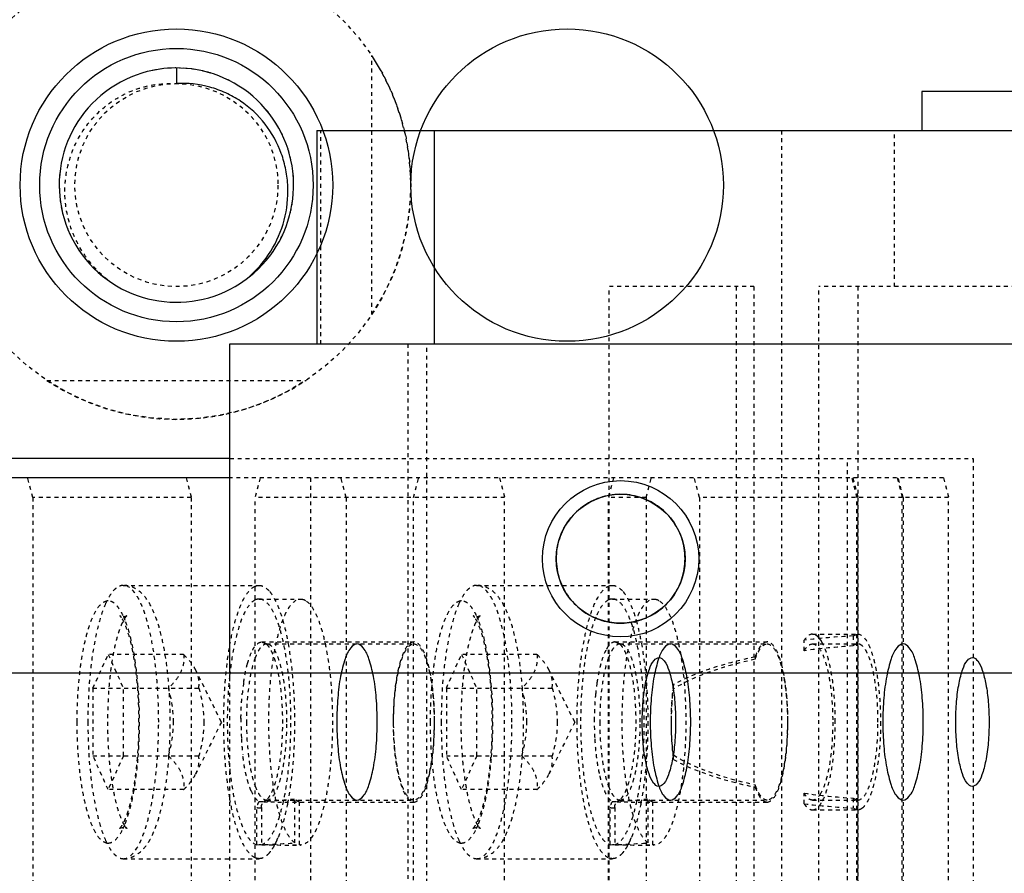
# Model space of a CAD drawing. Header units: millimetres. Extents: x -24622 to 57, y -1603 to 1112.
# Tile 113 of 219: x -1906 to -1880, y 851 to 872. Entities that reach past the tile are written whole.
import ezdxf

# ---------------------------------------------------------------- set-up
doc = ezdxf.new("R2010")
doc.units = ezdxf.units.MM
doc.linetypes.add('HIDDEN', pattern=[0.2, 0.1, -0.1])
doc.layers.add('02___PRT_ALL_AXES', color=7, linetype='Continuous')
doc.layers.add('DEFAULT_2', color=8, linetype='HIDDEN')
doc.dimstyles.new('7', dxfattribs={"dimtxt": 7, "dimasz": 4.5, "dimexe": 0.7, "dimexo": 0.9, "dimgap": 1.8, "dimtad": 0, "dimtxsty": 'Standard', "dimblk": 'OPEN30', "dimcen": 0, "dimclrd": 5, "dimclre": 3, "dimclrt": 256, "dimadec": 0, "dimazin": 2, "dimtm": 1e-09, "dimtfac": 0.6, "dimtofl": 0, "dimtmove": 0, "dimatfit": 3, "dimldrblk": 'OPEN30', "dimfxl": 1, "dimtolj": 1, "dimarcsym": 0})

# ---------------------------------------------------------------- blocks, each defined once
blk = doc.blocks.new('_Open30')
at = {"color": 0, "linetype": 'ByBlock', "lineweight": -2}
for p, q in [((-1, 0.2679), (0, 0)), ((0, 0), (-1, -0.2679)), ((0, 0), (-1, 0))]:
    blk.add_line(p, q, dxfattribs=at)
blk = doc.blocks.new('*D90')
at = {"color": 5, "linetype": 'ByBlock', "lineweight": -2}
blk.add_line((-2036.851, 851.307), (-2033.638, 854.456), dxfattribs=at)
at = {"layer": 'Defpoints', "color": 0, "linetype": 'ByBlock'}
for p in [(-1897.587, 987.8), (-2030.424, 857.606)]:
    blk.add_point(p, dxfattribs=at)
at = {"color": 5, "linetype": 'ByBlock', "lineweight": -2, "xscale": 4.5, "yscale": 4.5, "zscale": 4.5, "rotation": 44.42437123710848}
blk.add_blockref('_Open30', (-2030.424, 857.606), dxfattribs=at)
at = {"linetype": 'ByBlock', "insert": (-2046.469, 841.88), "char_height": 7, "attachment_point": 5, "rotation": 44.4244}
blk.add_mtext('\\A1;∅186', dxfattribs=at)

msp = doc.modelspace()

# ---------------------------------------------------------------- linework, layer by layer
at = {"color": 7, "linetype": 'Continuous'}
for p, q in [((-1901.506, 871.203), (-1901.506, 870.803)), ((-1882.426, 870.603), (-1882.426, 869.603)), ((-1859.926, 870.603), (-1882.426, 870.603)), ((-1897.913, 869.603), (-1897.913, 864.134)), ((-1897.913, 869.603), (-1807.426, 869.603)), ((-1894.913, 869.603), (-1894.913, 864.134)), ((-1900.137, 855.703), (-1900.137, 864.134)), ((-1900.137, 864.134), (-1800.137, 864.134)), ((-1900.137, 861.203), (-1908.506, 861.203)), ((-1900.137, 860.703), (-1907.54, 860.703)), ((-1733.506, 855.703), (-1933.506, 855.703))]:
    msp.add_line(p, q, dxfattribs=at)
for centre, radius in [((-1901.506, 868.203), 4), ((-1891.506, 868.203), 4), ((-1901.506, 868.203), 3.5), ((-1890.137, 858.634), 2), ((-1890.137, 858.634), 1.65)]:
    msp.add_circle(centre, radius, dxfattribs=at)
for centre, radius, start, end in [((-1901.506, 868.203), 3, 308.3819, 306), ((-1901.62, 868.092), 2.982, 309.0378, 311.4362)]:
    msp.add_arc(centre, radius, start, end, dxfattribs=at)
for points, start_tangent, end_tangent in [([(-1899.647, 865.857), (-1899.09, 866.515), (-1898.748, 867.307), (-1898.654, 868.164), (-1898.705, 868.594), (-1898.821, 869.01), (-1899.237, 869.765), (-1899.866, 870.353), (-1900.243, 870.565), (-1900.649, 870.713), (-1901.506, 870.803)], (0.749702, 0.661776), (-0.998132, -0.061099)), ([(-1888.487, 858.634), (-1888.574, 859.163), (-1888.822, 859.631), (-1889.195, 859.989), (-1889.654, 860.212), (-1890.16, 860.284), (-1890.664, 860.197), (-1891.116, 859.962), (-1891.473, 859.601), (-1891.705, 859.147), (-1891.787, 858.634)], (-0.012023, 0.999928), (-0.013236, -0.999912)), ([(-1891.787, 858.634), (-1891.699, 858.105), (-1891.451, 857.637), (-1891.078, 857.279), (-1890.619, 857.056), (-1890.113, 856.984), (-1889.609, 857.071), (-1889.157, 857.306), (-1888.8, 857.667), (-1888.569, 858.121), (-1888.487, 858.634)], (0.012023, -0.999928), (0.013236, 0.999912)), ([(-1896.366, 854.453), (-1896.391, 855.071), (-1896.465, 855.629), (-1896.58, 856.071), (-1896.724, 856.355), (-1896.884, 856.453), (-1897.044, 856.355), (-1897.188, 856.071), (-1897.303, 855.629), (-1897.376, 855.071), (-1897.401, 854.453)], (0, 1), (0, -1)), ([(-1888.343, 854.453), (-1888.368, 855.071), (-1888.442, 855.629), (-1888.556, 856.071), (-1888.7, 856.355), (-1888.86, 856.453), (-1889.02, 856.355), (-1889.165, 856.071), (-1889.279, 855.629), (-1889.353, 855.071), (-1889.378, 854.453)], (0, 1), (0, -1)), ([(-1882.39, 854.453), (-1882.415, 855.071), (-1882.489, 855.629), (-1882.603, 856.071), (-1882.748, 856.355), (-1882.908, 856.453), (-1883.067, 856.355), (-1883.212, 856.071), (-1883.326, 855.629), (-1883.4, 855.071), (-1883.425, 854.453)], (0, 1), (0, -1)), ([(-1889.583, 854.453), (-1889.561, 854.982), (-1889.497, 855.45), (-1889.4, 855.808), (-1889.281, 856.031), (-1889.15, 856.103), (-1889.02, 856.017), (-1888.903, 855.781), (-1888.81, 855.42), (-1888.751, 854.966), (-1888.729, 854.453)], (0.003112, 0.999995), (0.003426, -0.999994)), ([(-1881.56, 854.453), (-1881.537, 854.982), (-1881.473, 855.45), (-1881.377, 855.808), (-1881.258, 856.031), (-1881.127, 856.103), (-1880.997, 856.017), (-1880.879, 855.781), (-1880.787, 855.42), (-1880.727, 854.966), (-1880.706, 854.453)], (0.003112, 0.999995), (0.003426, -0.999994)), ([(-1897.401, 854.453), (-1897.376, 853.835), (-1897.303, 853.278), (-1897.188, 852.835), (-1897.044, 852.551), (-1896.884, 852.453), (-1896.724, 852.551), (-1896.58, 852.835), (-1896.465, 853.278), (-1896.391, 853.835), (-1896.366, 854.453)], (0, -1), (0, 1)), ([(-1888.729, 854.453), (-1888.752, 853.924), (-1888.816, 853.456), (-1888.913, 853.098), (-1889.032, 852.875), (-1889.162, 852.803), (-1889.293, 852.89), (-1889.41, 853.125), (-1889.502, 853.486), (-1889.562, 853.94), (-1889.583, 854.453)], (-0.003112, -0.999995), (-0.003426, 0.999994)), ([(-1889.378, 854.453), (-1889.353, 853.835), (-1889.279, 853.278), (-1889.165, 852.835), (-1889.02, 852.551), (-1888.86, 852.453), (-1888.7, 852.551), (-1888.556, 852.835), (-1888.442, 853.278), (-1888.368, 853.835), (-1888.343, 854.453)], (0, -1), (0, 1)), ([(-1883.425, 854.453), (-1883.4, 853.835), (-1883.326, 853.278), (-1883.212, 852.835), (-1883.067, 852.551), (-1882.908, 852.453), (-1882.748, 852.551), (-1882.603, 852.835), (-1882.489, 853.278), (-1882.415, 853.835), (-1882.39, 854.453)], (0, -1), (0, 1)), ([(-1880.706, 854.453), (-1880.728, 853.924), (-1880.793, 853.456), (-1880.889, 853.098), (-1881.008, 852.875), (-1881.139, 852.803), (-1881.269, 852.89), (-1881.387, 853.125), (-1881.479, 853.486), (-1881.539, 853.94), (-1881.56, 854.453)], (-0.003112, -0.999995), (-0.003426, 0.999994))]:
    msp.add_spline(points, degree=3, dxfattribs=dict(at, start_tangent=start_tangent, end_tangent=end_tangent))
at = {"layer": '02___PRT_ALL_AXES', "color": 8, "linetype": 'HIDDEN'}
msp.add_circle((-1901.506, 868.203), 6, dxfattribs=at)
at = {"layer": 'DEFAULT_2', "color": 8, "linetype": 'HIDDEN'}
for p, q in [((-1896.506, 864.887), (-1896.506, 871.52)), ((-1897.811, 864.134), (-1897.811, 869.603)), ((-1886.021, 869.603), (-1886.021, 825.803)), ((-1883.123, 865.603), (-1883.123, 869.603)), ((-1890.426, 829.803), (-1890.426, 865.603)), ((-1886.724, 865.603), (-1890.426, 865.603)), ((-1887.175, 865.603), (-1887.175, 829.803)), ((-1886.724, 865.603), (-1886.724, 829.803)), ((-1885.064, 829.803), (-1885.064, 865.603)), ((-1877.426, 865.603), (-1885.064, 865.603)), ((-1884.069, 865.603), (-1884.069, 829.803)), ((-1895.582, 864.134), (-1895.582, 831.134)), ((-1895.098, 831.134), (-1895.098, 864.134)), ((-1904.822, 863.203), (-1898.189, 863.203)), ((-1900.137, 861.203), (-1881.112, 861.203)), ((-1884.328, 834.203), (-1884.328, 861.203)), ((-1881.112, 861.203), (-1881.112, 834.203)), ((-1905.185, 860.203), (-1905.315, 860.703)), ((-1901.258, 860.703), (-1901.128, 860.203)), ((-1881.872, 860.703), (-1900.137, 860.703)), ((-1899.362, 860.703), (-1899.491, 860.203)), ((-1898.074, 860.703), (-1898.074, 834.703)), ((-1897.162, 860.203), (-1897.291, 860.703)), ((-1895.434, 860.203), (-1895.305, 860.703)), ((-1893.234, 860.703), (-1893.105, 860.203)), ((-1890.318, 860.703), (-1890.447, 860.203)), ((-1889.481, 860.203), (-1889.352, 860.703)), ((-1888.118, 860.203), (-1888.247, 860.703)), ((-1884.087, 860.203), (-1884.216, 860.703)), ((-1884.19, 860.703), (-1884.061, 860.203)), ((-1883.057, 860.703), (-1882.928, 860.203)), ((-1882.902, 860.203), (-1883.031, 860.703)), ((-1881.872, 860.703), (-1881.743, 860.203)), ((-1905.185, 860.203), (-1905.185, 835.203)), ((-1901.128, 860.203), (-1905.185, 860.203)), ((-1901.128, 860.203), (-1901.128, 835.203)), ((-1899.491, 835.203), (-1899.491, 860.203)), ((-1893.105, 860.203), (-1899.491, 860.203)), ((-1897.162, 860.203), (-1897.162, 835.203)), ((-1895.434, 835.203), (-1895.434, 860.203)), ((-1893.105, 835.203), (-1893.105, 860.203)), ((-1890.447, 835.203), (-1890.447, 860.203)), ((-1889.481, 860.203), (-1890.447, 860.203)), ((-1889.481, 860.203), (-1889.481, 835.203)), ((-1888.118, 860.203), (-1888.118, 835.203)), ((-1882.928, 860.203), (-1888.118, 860.203)), ((-1884.087, 835.203), (-1884.087, 860.203)), ((-1884.061, 835.203), (-1884.061, 860.203)), ((-1882.928, 835.203), (-1882.928, 860.203)), ((-1882.902, 860.203), (-1882.902, 835.203)), ((-1881.743, 860.203), (-1882.902, 860.203)), ((-1881.743, 835.203), (-1881.743, 860.203)), ((-1902.866, 857.953), (-1899.389, 857.953)), ((-1893.822, 857.953), (-1890.345, 857.953)), ((-1899.353, 857.6), (-1899.39, 857.603)), ((-1899.389, 857.603), (-1898.326, 857.603)), ((-1898.327, 857.603), (-1898.291, 857.6)), ((-1890.31, 857.6), (-1890.346, 857.603)), ((-1890.345, 857.603), (-1889.283, 857.603)), ((-1889.283, 857.603), (-1889.247, 857.6)), ((-1902.815, 857.052), (-1902.87, 857.178)), ((-1902.866, 857.153), (-1902.78, 857.176)), ((-1893.772, 857.052), (-1893.826, 857.178)), ((-1893.822, 857.153), (-1893.736, 857.176)), ((-1885.226, 856.703), (-1884.067, 856.703)), ((-1885.013, 856.549), (-1885.073, 856.625)), ((-1884.182, 856.659), (-1884.066, 856.703)), ((-1884.182, 856.659), (-1884.182, 856.403)), ((-1899.324, 856.503), (-1899.198, 856.445)), ((-1899.324, 856.503), (-1895.429, 856.503)), ((-1899.198, 856.445), (-1899.196, 856.453)), ((-1899.196, 856.453), (-1895.429, 856.453)), ((-1890.28, 856.503), (-1886.385, 856.503)), ((-1890.28, 856.503), (-1890.155, 856.445)), ((-1890.155, 856.445), (-1890.152, 856.453)), ((-1890.152, 856.453), (-1886.385, 856.453)), ((-1885.438, 856.278), (-1885.438, 856.549)), ((-1885.226, 856.453), (-1884.067, 856.453)), ((-1884.968, 856.472), (-1885.013, 856.549)), ((-1903.641, 855.319), (-1903.253, 856.185)), ((-1903.253, 856.185), (-1902.864, 855.319)), ((-1901.321, 856.185), (-1903.253, 856.185)), ((-1894.597, 855.319), (-1894.209, 856.185)), ((-1892.277, 856.185), (-1894.209, 856.185)), ((-1894.209, 856.185), (-1893.821, 855.319)), ((-1886.693, 856.121), (-1886.693, 856.06)), ((-1900.355, 854.453), (-1901.015, 855.79)), ((-1900.137, 839.703), (-1900.137, 855.703)), ((-1891.311, 854.453), (-1891.971, 855.79)), ((-1888.786, 855.298), (-1888.786, 855.41)), ((-1903.641, 855.319), (-1903.641, 853.587)), ((-1903.641, 855.319), (-1900.933, 855.319)), ((-1902.864, 853.587), (-1902.864, 855.319)), ((-1894.597, 855.319), (-1894.597, 853.587)), ((-1894.597, 855.319), (-1891.889, 855.319)), ((-1893.821, 853.587), (-1893.821, 855.319)), ((-1900.355, 854.453), (-1901.015, 853.117)), ((-1891.311, 854.453), (-1891.971, 853.117)), ((-1903.641, 853.587), (-1900.933, 853.587)), ((-1903.253, 852.721), (-1903.641, 853.587)), ((-1902.864, 853.587), (-1903.253, 852.721)), ((-1894.597, 853.587), (-1891.889, 853.587)), ((-1894.209, 852.721), (-1894.597, 853.587)), ((-1893.821, 853.587), (-1894.209, 852.721)), ((-1888.786, 853.496), (-1888.786, 853.609)), ((-1886.693, 852.847), (-1886.693, 852.785)), ((-1901.321, 852.721), (-1903.253, 852.721)), ((-1892.277, 852.721), (-1894.209, 852.721)), ((-1885.438, 852.357), (-1885.438, 852.628)), ((-1899.198, 852.461), (-1899.272, 852.413)), ((-1899.204, 852.456), (-1899.198, 852.461)), ((-1899.196, 852.453), (-1899.204, 852.456)), ((-1899.196, 852.453), (-1895.429, 852.453)), ((-1898.735, 852.403), (-1895.429, 852.403)), ((-1898.476, 851.357), (-1898.476, 852.486)), ((-1898.362, 852.408), (-1898.362, 851.306)), ((-1890.155, 852.461), (-1890.228, 852.413)), ((-1890.16, 852.456), (-1890.155, 852.461)), ((-1890.152, 852.453), (-1890.16, 852.456)), ((-1890.152, 852.453), (-1886.385, 852.453)), ((-1889.691, 852.403), (-1886.385, 852.403)), ((-1889.432, 851.357), (-1889.432, 852.486)), ((-1889.318, 852.408), (-1889.318, 851.306)), ((-1885.226, 852.453), (-1884.067, 852.453)), ((-1884.182, 852.503), (-1884.182, 852.248)), ((-1884.182, 852.503), (-1884.066, 852.453)), ((-1899.446, 851.311), (-1899.446, 852.264)), ((-1899.332, 852.264), (-1899.332, 851.311)), ((-1890.402, 851.311), (-1890.402, 852.264)), ((-1890.288, 852.264), (-1890.288, 851.311)), ((-1885.226, 852.203), (-1884.067, 852.203)), ((-1902.869, 851.73), (-1902.818, 851.847)), ((-1893.825, 851.73), (-1893.774, 851.847)), ((-1902.866, 851.753), (-1902.953, 851.73)), ((-1893.822, 851.753), (-1893.909, 851.73)), ((-1899.492, 851.328), (-1899.446, 851.311)), ((-1898.935, 851.425), (-1898.993, 851.306)), ((-1898.735, 851.303), (-1898.326, 851.303)), ((-1898.326, 851.304), (-1898.362, 851.306)), ((-1890.448, 851.328), (-1890.402, 851.311)), ((-1889.891, 851.425), (-1889.949, 851.306)), ((-1889.691, 851.303), (-1889.283, 851.303)), ((-1889.282, 851.304), (-1889.318, 851.306)), ((-1902.866, 850.953), (-1899.389, 850.953)), ((-1893.822, 850.953), (-1890.345, 850.953))]:
    msp.add_line(p, q, dxfattribs=at)
msp.add_circle((-1901.506, 868.203), 2.6, dxfattribs=at)
for centre, radius, start, end in [((-1901.506, 868.203), 6, 326.4427, 33.5573), ((-1901.507, 868.192), 3.011, 77.1196, 103.4731), ((-1901.502, 868.217), 2.985, 76.5334, 77.1031), ((-1901.504, 868.209), 2.994, 72.693, 76.5319), ((-1901.501, 868.212), 2.99, 62.9996, 64.125), ((-1901.509, 868.2), 3.005, 38.3461, 46.0236), ((-1901.509, 868.201), 3.004, 25.2889, 31.8678), ((-1901.51, 868.202), 3.004, 12.1567, 18.7487), ((-1901.5, 868.203), 3.006, 173.8437, 180.0053), ((-1901.512, 868.203), 3.006, 359.9951, 6.1659), ((-1901.512, 868.203), 2.994, 180.0088, 180.8232), ((-1901.499, 868.203), 2.994, 359.177, 359.9912), ((-1901.516, 868.203), 2.99, 180.8232, 181.6357), ((-1901.495, 868.203), 2.99, 358.3643, 359.177), ((-1901.501, 868.204), 3.005, 186.8743, 193.7831), ((-1901.51, 868.204), 3.004, 346.2154, 353.1164), ((-1901.499, 868.206), 3.007, 200.4032, 206.8884), ((-1901.512, 868.206), 3.007, 333.1031, 339.642), ((-1901.497, 868.213), 3.013, 225.8745, 229.2853), ((-1901.502, 868.207), 3.005, 229.2926, 231.0367), ((-1901.51, 868.207), 3.005, 309.1189, 310.7147), ((-1901.514, 868.213), 3.013, 310.715, 314.122), ((-1901.51, 868.196), 2.992, 231.328, 232.9027), ((-1901.518, 868.187), 2.98, 232.903, 233.9996), ((-1901.506, 868.203), 3, 306, 308.3194), ((-1901.494, 868.187), 2.98, 306.0004, 307.0904), ((-1901.501, 868.197), 2.992, 307.0907, 308.691), ((-1901.506, 868.203), 3, 308.3194, 308.3819), ((-1901.506, 868.203), 6, 236.4427, 303.5573), ((-1903.248, 857.33), 0.224, 91.1775, 100.1132), ((-1894.204, 857.33), 0.224, 91.1775, 100.1132), ((-1914.118, 854.453), 11.668, 355.5583, 4.437), ((-1893.761, 854.588), 6.087, 171.7592, 174.3894), ((-1905.074, 854.453), 11.668, 355.5583, 4.437), ((-1884.904, 854.611), 5.899, 171.7185, 174.4369), ((-1892.09, 854.452), 7.764, 179.2964, 183.1065), ((-1883.053, 854.452), 7.758, 179.2544, 183.1949), ((-1893.046, 854.393), 6.806, 183.0495, 186.4925), ((-1883.83, 854.408), 6.979, 183.1906, 186.4096), ((-1900.018, 866.747), 14.344, 272.5222, 276.1715), ((-1898.735, 867.433), 15.03, 267.9511, 268.6342), ((-1898.736, 867.394), 14.991, 268.6344, 269.3192), ((-1898.735, 867.484), 15.081, 269.3201, 270.0008), ((-1898.735, 867.474), 15.071, 270, 271.4179), ((-1906.137, 853.803), 7.613, 349.1659, 349.6676), ((-1890.972, 866.822), 14.419, 272.5034, 276.1298), ((-1889.691, 867.433), 15.03, 267.9511, 268.6342), ((-1889.692, 867.394), 14.991, 268.6344, 269.3192), ((-1889.691, 867.484), 15.081, 269.3201, 270.0008), ((-1889.691, 867.474), 15.071, 270, 271.4179), ((-1897.094, 853.803), 7.613, 349.1659, 349.6676), ((-1885.96, 852.956), 1.12, 332.4951, 333.1682), ((-1903.248, 851.577), 0.224, 259.8856, 268.8207), ((-1900.393, 852.051), 1.586, 330.9435, 331.9914), ((-1901.123, 852.401), 2.396, 335.9456, 337.6555), ((-1894.204, 851.577), 0.224, 259.8856, 268.8207), ((-1891.349, 852.051), 1.586, 330.9435, 331.9914), ((-1892.079, 852.401), 2.396, 335.9456, 337.6555), ((-1899.753, 851.638), 0.824, 319.4431, 323.084), ((-1890.709, 851.638), 0.824, 319.4431, 323.084)]:
    msp.add_arc(centre, radius, start, end, dxfattribs=at)
for centre, major_axis, ratio, start_param, end_param in [((-1882.683, 854.453), (7.575, 0), 0.297041, 1.770055, 1.943044), ((-1882.683, 854.453), (6.733, 0), 0.297041, 1.795364, 1.992345), ((-1882.683, 854.453), (6.901, 0), 0.297041, 2.190918, 2.655934), ((-1882.683, 854.453), (6.733, 0), 0.297041, 2.208886, 2.70566), ((-1882.683, 854.453), (6.733, 0), 0.297041, -2.70566, -2.208886), ((-1882.683, 854.453), (6.901, 0), 0.297041, -2.655934, -2.190918), ((-1882.683, 854.453), (6.733, 0), 0.297041, -1.992345, -1.795364), ((-1882.683, 854.453), (7.575, 0), 0.297041, -1.943044, -1.770055), ((-1900.043, 854.453), (8.549, 0), 0.368461, 4.782287, 4.896737), ((-1898.735, 854.453), (8.549, 0), 0.368461, 4.642491, 4.756026), ((-1890.999, 854.453), (8.549, 0), 0.368461, 4.782287, 4.896737), ((-1889.691, 854.453), (8.549, 0), 0.368461, 4.642491, 4.756026)]:
    msp.add_ellipse(centre, major_axis=major_axis, ratio=ratio, start_param=start_param, end_param=end_param, dxfattribs=at)
for points, start_tangent, end_tangent in [([(-1903.269, 865.776), (-1903.862, 866.423), (-1904.238, 867.216), (-1904.36, 868.085), (-1904.319, 868.523), (-1904.212, 868.95), (-1903.803, 869.726), (-1903.172, 870.335), (-1902.79, 870.555), (-1902.378, 870.709), (-1901.506, 870.803)], (-0.776742, 0.629819), (0.998132, -0.061099)), ([(-1902.866, 857.953), (-1902.984, 857.923), (-1903.101, 857.834), (-1903.213, 857.687), (-1903.319, 857.484)], (-1, 0), (-0.408995, -0.912537)), ([(-1902.866, 850.953), (-1902.668, 850.986), (-1902.501, 851.071), (-1902.25, 851.331), (-1902.071, 851.673), (-1901.928, 852.099), (-1901.815, 852.606), (-1901.732, 853.181), (-1901.681, 853.805), (-1901.664, 854.453), (-1901.681, 855.102), (-1901.732, 855.725), (-1901.815, 856.3), (-1901.928, 856.807), (-1902.071, 857.233), (-1902.25, 857.575), (-1902.501, 857.836), (-1902.668, 857.92), (-1902.866, 857.953)], (1, 0), (-1, 0)), ([(-1901.96, 854.453), (-1901.978, 855.136), (-1902.029, 855.793), (-1902.113, 856.398), (-1902.226, 856.928), (-1902.363, 857.363), (-1902.439, 857.54), (-1902.52, 857.687), (-1902.866, 857.953)], (0, 1), (-1, 0)), ([(-1900.141, 856.401), (-1900.016, 856.981), (-1899.86, 857.442), (-1899.683, 857.764), (-1899.492, 857.93)], (0.170947, 0.98528), (0.914434, 0.404735)), ([(-1899.492, 857.93), (-1899.466, 857.94), (-1899.389, 857.953)], (0.914434, 0.404735), (1, 0.000075)), ([(-1899.389, 857.953), (-1899.252, 857.913), (-1899.117, 857.792)], (1, 0.000075), (0.635475, -0.772122)), ([(-1893.822, 857.953), (-1893.941, 857.923), (-1894.057, 857.834), (-1894.169, 857.687), (-1894.275, 857.484)], (-1, 0), (-0.408995, -0.912537)), ([(-1893.822, 850.953), (-1893.624, 850.986), (-1893.457, 851.071), (-1893.206, 851.331), (-1893.027, 851.673), (-1892.884, 852.099), (-1892.771, 852.606), (-1892.688, 853.181), (-1892.637, 853.805), (-1892.62, 854.453), (-1892.637, 855.102), (-1892.688, 855.725), (-1892.771, 856.3), (-1892.884, 856.807), (-1893.027, 857.233), (-1893.206, 857.575), (-1893.457, 857.836), (-1893.624, 857.92), (-1893.822, 857.953)], (1, 0), (-1, 0)), ([(-1892.917, 854.453), (-1892.934, 855.136), (-1892.986, 855.793), (-1893.069, 856.398), (-1893.182, 856.928), (-1893.319, 857.363), (-1893.395, 857.54), (-1893.476, 857.687), (-1893.822, 857.953)], (0, 1), (-1, 0)), ([(-1890.902, 857.215), (-1890.688, 857.693), (-1890.57, 857.844), (-1890.448, 857.93)], (0.315556, 0.948907), (0.914434, 0.404735)), ([(-1890.448, 857.93), (-1890.423, 857.94), (-1890.345, 857.953)], (0.914434, 0.404735), (1, 0.000075)), ([(-1890.345, 857.953), (-1890.208, 857.913), (-1890.074, 857.792)], (1, 0.000075), (0.635475, -0.772122)), ([(-1899.39, 857.603), (-1899.466, 857.589), (-1899.492, 857.578)], (-0.999987, -0.005074), (-0.897576, -0.440859)), ([(-1899.332, 851.311), (-1899.18, 851.408), (-1899.035, 851.615), (-1898.904, 851.922), (-1898.789, 852.32), (-1898.696, 852.794), (-1898.628, 853.328), (-1898.574, 854.495), (-1898.635, 855.656), (-1898.707, 856.182), (-1898.804, 856.646), (-1898.921, 857.033), (-1899.055, 857.327), (-1899.201, 857.518), (-1899.353, 857.6)], (0.965306, 0.261122), (-0.986066, 0.166355)), ([(-1898.476, 851.357), (-1898.621, 851.515), (-1898.755, 851.774), (-1898.875, 852.124), (-1898.977, 852.553), (-1899.11, 853.589), (-1899.138, 854.742), (-1899.057, 855.855), (-1898.977, 856.349), (-1898.876, 856.779), (-1898.756, 857.13), (-1898.691, 857.272), (-1898.622, 857.389), (-1898.327, 857.603)], (-0.811363, 0.584542), (0.999989, 0.004647)), ([(-1899.117, 857.792), (-1899.089, 857.756), (-1899.007, 857.626)], (0.635475, -0.772122), (0.486165, -0.873867)), ([(-1899.007, 857.626), (-1898.808, 857.138), (-1898.648, 856.468)], (0.486165, -0.873867), (0.179387, -0.983779)), ([(-1898.291, 857.6), (-1898.262, 857.593), (-1898.177, 857.55)], (0.986066, -0.166355), (0.811363, -0.584542)), ([(-1890.346, 857.603), (-1890.423, 857.589), (-1890.448, 857.578)], (-0.999987, -0.005074), (-0.897576, -0.440859)), ([(-1890.288, 851.311), (-1890.136, 851.408), (-1889.992, 851.615), (-1889.86, 851.922), (-1889.745, 852.32), (-1889.652, 852.794), (-1889.584, 853.328), (-1889.53, 854.495), (-1889.592, 855.656), (-1889.664, 856.182), (-1889.76, 856.646), (-1889.877, 857.033), (-1890.011, 857.327), (-1890.157, 857.518), (-1890.31, 857.6)], (0.965306, 0.261122), (-0.986066, 0.166355)), ([(-1889.432, 851.357), (-1889.577, 851.515), (-1889.712, 851.774), (-1889.832, 852.124), (-1889.933, 852.553), (-1890.067, 853.589), (-1890.094, 854.742), (-1890.013, 855.855), (-1889.934, 856.349), (-1889.832, 856.779), (-1889.712, 857.13), (-1889.647, 857.272), (-1889.578, 857.389), (-1889.283, 857.603)], (-0.811363, 0.584542), (0.999989, 0.004647)), ([(-1890.074, 857.792), (-1890.045, 857.756), (-1889.963, 857.626)], (0.635475, -0.772122), (0.486165, -0.873867)), ([(-1889.963, 857.626), (-1889.903, 857.509), (-1889.74, 857.059)], (0.486165, -0.873867), (0.277355, -0.960768)), ([(-1889.247, 857.6), (-1889.218, 857.593), (-1889.133, 857.55)], (0.986066, -0.166355), (0.811363, -0.584542)), ([(-1903.287, 857.55), (-1903.439, 857.468), (-1903.584, 857.277), (-1903.716, 856.983), (-1903.832, 856.597), (-1903.927, 856.133), (-1903.997, 855.608), (-1904.055, 854.453)], (-0.984527, -0.175231), (-0.001338, -0.999999)), ([(-1903.319, 857.484), (-1903.507, 856.928), (-1903.651, 856.203), (-1903.772, 854.453)], (-0.408995, -0.912537), (0, -1)), ([(-1902.87, 857.178), (-1902.96, 857.34), (-1903.055, 857.458), (-1903.153, 857.529), (-1903.253, 857.553)], (-0.430094, 0.902784), (-0.999863, 0.016539)), ([(-1899.492, 857.578), (-1899.699, 857.366), (-1899.885, 856.953), (-1900.037, 856.367), (-1900.143, 855.649)], (-0.897576, -0.440859), (-0.105538, -0.994415)), ([(-1898.177, 857.55), (-1898.032, 857.391), (-1897.898, 857.132), (-1897.778, 856.782), (-1897.676, 856.353), (-1897.542, 855.317), (-1897.515, 854.165), (-1897.596, 853.051), (-1897.675, 852.557), (-1897.777, 852.127), (-1897.897, 851.776), (-1897.962, 851.635), (-1898.031, 851.517), (-1898.326, 851.303)], (0.811363, -0.584542), (-0.999989, -0.004647)), ([(-1894.244, 857.55), (-1894.395, 857.468), (-1894.54, 857.277), (-1894.673, 856.983), (-1894.788, 856.597), (-1894.883, 856.133), (-1894.953, 855.608), (-1895.011, 854.453)], (-0.984527, -0.175231), (-0.001338, -0.999999)), ([(-1894.275, 857.484), (-1894.463, 856.928), (-1894.607, 856.203), (-1894.728, 854.453)], (-0.408995, -0.912537), (0, -1)), ([(-1893.826, 857.178), (-1893.916, 857.34), (-1894.011, 857.458), (-1894.11, 857.529), (-1894.209, 857.553)], (-0.430094, 0.902784), (-0.999863, 0.016539)), ([(-1890.448, 857.578), (-1890.616, 857.424), (-1890.772, 857.137)], (-0.897576, -0.440859), (-0.38781, -0.921739)), ([(-1889.133, 857.55), (-1888.989, 857.391), (-1888.854, 857.132), (-1888.734, 856.782), (-1888.632, 856.353), (-1888.499, 855.317), (-1888.471, 854.165), (-1888.553, 853.051), (-1888.632, 852.557), (-1888.733, 852.127), (-1888.853, 851.776), (-1888.919, 851.635), (-1888.987, 851.517), (-1889.282, 851.303)], (0.811363, -0.584542), (-0.999989, -0.004647)), ([(-1902.78, 857.176), (-1902.786, 857.168), (-1902.814, 857.134), (-1902.853, 857.074), (-1902.896, 856.988), (-1902.942, 856.878), (-1902.988, 856.747), (-1903.032, 856.598), (-1903.074, 856.433), (-1903.112, 856.253), (-1903.147, 856.059), (-1903.205, 855.64), (-1903.245, 855.186), (-1903.266, 854.713), (-1903.267, 854.232), (-1903.247, 853.758), (-1903.209, 853.302), (-1903.153, 852.879), (-1903.08, 852.501), (-1902.995, 852.182), (-1902.904, 851.935), (-1902.82, 851.78)], (0.913282, 0.407328), (0.582944, -0.812512)), ([(-1902.953, 851.73), (-1902.946, 851.738), (-1902.919, 851.772), (-1902.88, 851.832), (-1902.836, 851.919), (-1902.79, 852.029), (-1902.745, 852.159), (-1902.7, 852.308), (-1902.659, 852.473), (-1902.62, 852.653), (-1902.585, 852.847), (-1902.527, 853.267), (-1902.488, 853.72), (-1902.467, 854.193), (-1902.466, 854.674), (-1902.485, 855.149), (-1902.524, 855.604), (-1902.58, 856.027), (-1902.652, 856.405), (-1902.737, 856.724), (-1902.829, 856.971), (-1902.913, 857.127)], (-0.913282, -0.407328), (-0.582944, 0.812512)), ([(-1902.913, 857.127), (-1902.932, 857.151), (-1902.945, 857.167), (-1902.95, 857.172), (-1902.953, 857.175), (-1902.954, 857.176), (-1902.952, 857.176), (-1902.949, 857.174), (-1902.943, 857.171), (-1902.935, 857.167), (-1902.925, 857.163), (-1902.899, 857.156), (-1902.866, 857.153)], (-0.582945, 0.812512), (1, 0)), ([(-1893.736, 857.176), (-1893.742, 857.168), (-1893.77, 857.134), (-1893.809, 857.074), (-1893.853, 856.988), (-1893.899, 856.878), (-1893.944, 856.747), (-1893.988, 856.598), (-1894.03, 856.433), (-1894.069, 856.253), (-1894.104, 856.059), (-1894.161, 855.64), (-1894.201, 855.186), (-1894.222, 854.713), (-1894.223, 854.232), (-1894.204, 853.758), (-1894.165, 853.302), (-1894.109, 852.879), (-1894.036, 852.501), (-1893.952, 852.182), (-1893.86, 851.935), (-1893.776, 851.78)], (0.913282, 0.407328), (0.582944, -0.812512)), ([(-1893.909, 851.73), (-1893.903, 851.738), (-1893.875, 851.772), (-1893.836, 851.832), (-1893.792, 851.919), (-1893.746, 852.029), (-1893.701, 852.159), (-1893.657, 852.308), (-1893.615, 852.473), (-1893.576, 852.653), (-1893.541, 852.847), (-1893.484, 853.267), (-1893.444, 853.72), (-1893.423, 854.193), (-1893.422, 854.674), (-1893.441, 855.149), (-1893.48, 855.604), (-1893.536, 856.027), (-1893.609, 856.405), (-1893.693, 856.724), (-1893.785, 856.971), (-1893.869, 857.127)], (-0.913282, -0.407328), (-0.582944, 0.812512)), ([(-1893.869, 857.127), (-1893.888, 857.151), (-1893.902, 857.167), (-1893.906, 857.172), (-1893.909, 857.175), (-1893.91, 857.176), (-1893.908, 857.176), (-1893.905, 857.174), (-1893.899, 857.171), (-1893.891, 857.167), (-1893.881, 857.163), (-1893.855, 857.156), (-1893.822, 857.153)], (-0.582945, 0.812512), (1, 0)), ([(-1891.251, 854.453), (-1891.159, 855.99), (-1891.048, 856.659), (-1890.902, 857.215)], (0, 1), (0.315556, 0.948907)), ([(-1890.772, 857.137), (-1890.963, 856.51), (-1891.095, 855.69), (-1891.157, 854.754), (-1891.142, 853.789), (-1891.053, 852.887), (-1890.896, 852.132), (-1890.798, 851.833), (-1890.688, 851.596), (-1890.571, 851.426), (-1890.448, 851.328)], (-0.38781, -0.921739), (0.896991, -0.442049)), ([(-1902.485, 855.356), (-1902.611, 856.317), (-1902.815, 857.052)], (-0.078517, 0.996913), (-0.369588, 0.929196)), ([(-1893.441, 855.356), (-1893.568, 856.317), (-1893.772, 857.052)], (-0.078517, 0.996913), (-0.369588, 0.929196)), ([(-1889.74, 857.059), (-1889.703, 856.923), (-1889.605, 856.468)], (0.277355, -0.960768), (0.179387, -0.983779)), ([(-1885.226, 856.703), (-1885.28, 856.693), (-1885.438, 856.549)], (-1, 0.000043), (-0.552509, -0.833507)), ([(-1885.073, 856.625), (-1885.111, 856.659), (-1885.226, 856.703)], (-0.690675, 0.723165), (-1, 0.000043)), ([(-1884.066, 856.703), (-1883.843, 856.531), (-1883.743, 856.323), (-1883.655, 856.043), (-1883.582, 855.702), (-1883.529, 855.314), (-1883.484, 854.453)], (0.999991, -0.004202), (0, -1)), ([(-1900.295, 854.453), (-1900.256, 855.471), (-1900.141, 856.401)], (0, 1), (0.170947, 0.98528)), ([(-1899.556, 856.296), (-1899.5, 856.386), (-1899.324, 856.503)], (0.469189, 0.883098), (1, 0)), ([(-1899.196, 856.453), (-1899.351, 856.361), (-1899.424, 856.248), (-1899.492, 856.093)], (-1, 0), (-0.347724, -0.937597)), ([(-1899.198, 856.445), (-1899.115, 856.338), (-1899.037, 856.178), (-1898.906, 855.72), (-1898.822, 855.124), (-1898.793, 854.453), (-1898.822, 853.783), (-1898.906, 853.186), (-1899.037, 852.729), (-1899.115, 852.569), (-1899.198, 852.461)], (0.730167, -0.683269), (-0.729193, -0.684308)), ([(-1898.678, 854.453), (-1898.718, 855.219), (-1898.765, 855.564), (-1898.83, 855.867), (-1898.908, 856.116), (-1898.998, 856.301), (-1899.196, 856.453)], (0, 1), (-1, 0)), ([(-1898.648, 856.468), (-1898.525, 855.51), (-1898.483, 854.453)], (0.179387, -0.983779), (0, -1)), ([(-1895.429, 856.503), (-1895.632, 856.347), (-1895.723, 856.158), (-1895.804, 855.903), (-1895.87, 855.592), (-1895.919, 855.238), (-1895.959, 854.453), (-1895.919, 853.669), (-1895.87, 853.314), (-1895.804, 853.004), (-1895.723, 852.749), (-1895.632, 852.559), (-1895.429, 852.403)], (-1, 0), (1, 0)), ([(-1895.946, 854.453), (-1895.907, 855.219), (-1895.859, 855.564), (-1895.795, 855.867), (-1895.716, 856.116), (-1895.627, 856.301), (-1895.429, 856.453)], (0, 1), (1, 0.000112)), ([(-1895.429, 852.403), (-1895.226, 852.559), (-1895.134, 852.749), (-1895.054, 853.004), (-1894.988, 853.314), (-1894.938, 853.669), (-1894.898, 854.453), (-1894.938, 855.238), (-1894.987, 855.592), (-1895.053, 855.903), (-1895.134, 856.158), (-1895.226, 856.347), (-1895.429, 856.503)], (1, 0), (-1, 0)), ([(-1895.429, 856.453), (-1895.231, 856.301), (-1895.141, 856.116), (-1895.063, 855.867), (-1894.998, 855.564), (-1894.95, 855.219), (-1894.911, 854.453)], (1, 0.000112), (0, -1)), ([(-1890.28, 856.503), (-1890.34, 856.49), (-1890.428, 856.421), (-1890.512, 856.296)], (-1, 0), (-0.469182, -0.883102)), ([(-1890.152, 856.453), (-1890.307, 856.361), (-1890.38, 856.248), (-1890.448, 856.093)], (-1, 0), (-0.347724, -0.937597)), ([(-1890.155, 856.445), (-1890.071, 856.338), (-1889.993, 856.178), (-1889.863, 855.72), (-1889.778, 855.124), (-1889.749, 854.453), (-1889.778, 853.783), (-1889.863, 853.186), (-1889.993, 852.729), (-1890.071, 852.569), (-1890.155, 852.461)], (0.730182, -0.683253), (-0.729193, -0.684308)), ([(-1889.634, 854.453), (-1889.674, 855.219), (-1889.722, 855.564), (-1889.786, 855.867), (-1889.864, 856.116), (-1889.954, 856.301), (-1890.152, 856.453)], (0, 1), (-1, 0)), ([(-1889.605, 856.468), (-1889.482, 855.51), (-1889.439, 854.453)], (0.179387, -0.983779), (0, -1)), ([(-1886.385, 856.503), (-1886.547, 856.405), (-1886.623, 856.285), (-1886.693, 856.121)], (-1, 0), (-0.340753, -0.940153)), ([(-1886.693, 856.06), (-1886.623, 856.228), (-1886.547, 856.352), (-1886.385, 856.453)], (0.329518, 0.944149), (1, -0.000651)), ([(-1886.385, 852.403), (-1886.182, 852.559), (-1886.09, 852.749), (-1886.01, 853.004), (-1885.944, 853.314), (-1885.895, 853.669), (-1885.854, 854.453), (-1885.895, 855.238), (-1885.944, 855.592), (-1886.01, 855.903), (-1886.09, 856.158), (-1886.182, 856.347), (-1886.385, 856.503)], (1, 0), (-1, 0)), ([(-1886.385, 856.453), (-1886.187, 856.301), (-1886.097, 856.116), (-1886.019, 855.867), (-1885.954, 855.564), (-1885.907, 855.219), (-1885.867, 854.453)], (1, -0.000651), (0, -1)), ([(-1885.438, 856.278), (-1885.387, 856.354), (-1885.226, 856.453)], (0.49988, 0.866095), (1, -0.000805)), ([(-1885.226, 856.453), (-1885.028, 856.301), (-1884.938, 856.116), (-1884.86, 855.867), (-1884.795, 855.564), (-1884.748, 855.219), (-1884.708, 854.453)], (1, -0.000805), (0, -1)), ([(-1884.643, 854.453), (-1884.731, 855.642), (-1884.835, 856.12), (-1884.968, 856.472)], (0, 1), (-0.464308, 0.885674)), ([(-1884.067, 856.453), (-1884.096, 856.45), (-1884.182, 856.403)], (-1, 0), (-0.749765, -0.661704)), ([(-1883.951, 856.403), (-1883.98, 856.425), (-1884.067, 856.453)], (-0.749765, 0.661704), (-1, 0)), ([(-1883.549, 854.453), (-1883.578, 855.114), (-1883.662, 855.7), (-1883.791, 856.146), (-1883.869, 856.301), (-1883.951, 856.403)], (0, 1), (-0.749765, 0.661704)), ([(-1901.321, 856.185), (-1901.322, 855.971), (-1901.386, 855.752), (-1901.518, 855.533), (-1901.709, 855.319)], (0.108741, -0.99407), (-0.709206, -0.705001)), ([(-1901.012, 855.783), (-1901.07, 855.885), (-1901.321, 856.185)], (-0.444093, 0.895981), (-0.709206, 0.705001)), ([(-1899.492, 856.093), (-1899.585, 855.774), (-1899.655, 855.378), (-1899.713, 854.453)], (-0.347724, -0.937597), (0, -1)), ([(-1899.688, 855.945), (-1899.657, 856.047), (-1899.556, 856.296)], (0.264641, 0.964347), (0.469189, 0.883098)), ([(-1892.277, 856.185), (-1892.279, 855.971), (-1892.342, 855.752), (-1892.475, 855.533), (-1892.665, 855.319)], (0.108741, -0.99407), (-0.709206, -0.705001)), ([(-1891.968, 855.783), (-1892.026, 855.885), (-1892.277, 856.185)], (-0.444093, 0.895981), (-0.709206, 0.705001)), ([(-1890.448, 856.093), (-1890.541, 855.774), (-1890.611, 855.378), (-1890.67, 854.453)], (-0.347724, -0.937597), (0, -1)), ([(-1890.512, 856.296), (-1890.548, 856.223), (-1890.644, 855.945)], (-0.469182, -0.883102), (-0.264657, -0.964343)), ([(-1899.786, 855.461), (-1899.765, 855.592), (-1899.688, 855.945)], (0.144493, 0.989506), (0.264641, 0.964347)), ([(-1890.644, 855.945), (-1890.672, 855.835), (-1890.742, 855.46)], (-0.264657, -0.964343), (-0.144445, -0.989513)), ([(-1900.933, 855.319), (-1900.936, 855.549), (-1901.012, 855.783)], (0.108741, 0.99407), (-0.444093, 0.895981)), ([(-1900.143, 855.649), (-1900.204, 854.436), (-1900.14, 853.226)], (-0.105538, -0.994415), (0.10889, -0.994054)), ([(-1891.889, 855.319), (-1891.892, 855.549), (-1891.968, 855.783)], (0.108741, 0.99407), (-0.444093, 0.895981)), ([(-1888.786, 855.41), (-1888.847, 854.453), (-1888.786, 853.496)], (-0.135354, -0.990797), (0.135354, -0.990797)), ([(-1901.58, 854.453), (-1901.709, 855.319)], (0, 1), (-0.268593, 0.963254)), ([(-1900.933, 855.319), (-1900.803, 854.453)], (0.268593, -0.963254), (0, -1)), ([(-1899.854, 854.547), (-1899.85, 854.709), (-1899.819, 855.183)], (0.011862, 0.99993), (0.098147, 0.995172)), ([(-1892.536, 854.453), (-1892.665, 855.319)], (0, 1), (-0.268593, 0.963254)), ([(-1891.889, 855.319), (-1891.759, 854.453)], (0.268593, -0.963254), (0, -1)), ([(-1890.776, 855.182), (-1890.789, 855.029), (-1890.81, 854.553)], (-0.09804, -0.995182), (-0.012566, -0.999921)), ([(-1888.834, 854.453), (-1888.831, 854.671), (-1888.786, 855.298)], (0, 1), (0.119696, 0.992811)), ([(-1904.055, 854.453), (-1903.997, 853.298), (-1903.927, 852.773), (-1903.832, 852.309), (-1903.716, 851.923), (-1903.584, 851.629), (-1903.439, 851.438), (-1903.287, 851.357)], (0.001336, -0.999999), (0.984524, -0.175252)), ([(-1903.772, 854.453), (-1903.651, 852.703), (-1903.507, 851.978), (-1903.319, 851.422)], (0, -1), (0.408995, -0.912537)), ([(-1902.866, 850.953), (-1902.52, 851.22), (-1902.439, 851.366), (-1902.363, 851.543), (-1902.226, 851.978), (-1902.113, 852.509), (-1902.029, 853.114), (-1901.978, 853.771), (-1901.96, 854.453)], (1, 0), (0, 1)), ([(-1901.709, 853.587), (-1901.58, 854.453)], (0.268593, 0.963254), (0, 1)), ([(-1900.803, 854.453), (-1900.933, 853.587)], (0, -1), (-0.268593, -0.963254)), ([(-1900.141, 852.504), (-1900.256, 853.435), (-1900.295, 854.453)], (-0.171022, 0.985267), (0, 1)), ([(-1899.713, 854.453), (-1899.655, 853.528), (-1899.585, 853.133), (-1899.492, 852.813)], (0, -1), (0.347724, -0.937597)), ([(-1899.196, 852.453), (-1898.998, 852.605), (-1898.908, 852.79), (-1898.83, 853.039), (-1898.765, 853.342), (-1898.718, 853.688), (-1898.678, 854.453)], (1, 0), (0, 1)), ([(-1898.483, 854.453), (-1898.525, 853.396), (-1898.648, 852.438)], (0, -1), (-0.17939, -0.983778)), ([(-1895.429, 852.453), (-1895.627, 852.605), (-1895.716, 852.79), (-1895.795, 853.039), (-1895.859, 853.342), (-1895.907, 853.688), (-1895.946, 854.453)], (-1, -0.000112), (0, 1)), ([(-1894.911, 854.453), (-1894.95, 853.688), (-1894.998, 853.342), (-1895.063, 853.039), (-1895.141, 852.79), (-1895.231, 852.605), (-1895.429, 852.453)], (0, -1), (-1, -0.000112)), ([(-1895.011, 854.453), (-1894.953, 853.298), (-1894.883, 852.773), (-1894.788, 852.309), (-1894.673, 851.923), (-1894.54, 851.629), (-1894.395, 851.438), (-1894.244, 851.357)], (0.001336, -0.999999), (0.984524, -0.175252)), ([(-1894.728, 854.453), (-1894.607, 852.703), (-1894.463, 851.978), (-1894.275, 851.422)], (0, -1), (0.408995, -0.912537)), ([(-1893.822, 850.953), (-1893.476, 851.22), (-1893.395, 851.366), (-1893.319, 851.543), (-1893.182, 851.978), (-1893.069, 852.509), (-1892.986, 853.114), (-1892.934, 853.771), (-1892.917, 854.453)], (1, 0), (0, 1)), ([(-1892.665, 853.587), (-1892.536, 854.453)], (0.268593, 0.963254), (0, 1)), ([(-1891.759, 854.453), (-1891.889, 853.587)], (0, -1), (-0.268593, -0.963254)), ([(-1890.448, 850.976), (-1890.609, 851.105), (-1890.762, 851.346), (-1890.901, 851.689), (-1891.021, 852.123), (-1891.192, 853.206), (-1891.251, 854.453)], (-0.91453, 0.404518), (0, 1)), ([(-1890.67, 854.453), (-1890.611, 853.528), (-1890.541, 853.133), (-1890.448, 852.813)], (0, -1), (0.347724, -0.937597)), ([(-1890.152, 852.453), (-1889.954, 852.605), (-1889.864, 852.79), (-1889.786, 853.039), (-1889.722, 853.342), (-1889.674, 853.688), (-1889.634, 854.453)], (1, 0), (0, 1)), ([(-1889.439, 854.453), (-1889.482, 853.396), (-1889.605, 852.438)], (0, -1), (-0.17939, -0.983778)), ([(-1888.786, 853.609), (-1888.807, 853.811), (-1888.834, 854.453)], (-0.119696, 0.992811), (0, 1)), ([(-1885.867, 854.453), (-1885.907, 853.688), (-1885.954, 853.342), (-1886.019, 853.039), (-1886.097, 852.79), (-1886.187, 852.605), (-1886.385, 852.453)], (0, -1), (-1, -0.000651)), ([(-1884.708, 854.453), (-1884.729, 853.886), (-1884.791, 853.366), (-1884.889, 852.935), (-1885.014, 852.628)], (0, -1), (-0.49988, -0.866095)), ([(-1884.961, 852.45), (-1884.83, 852.803), (-1884.729, 853.279), (-1884.643, 854.453)], (0.451418, 0.892312), (0, 1)), ([(-1884.066, 852.453), (-1883.868, 852.606), (-1883.779, 852.791), (-1883.7, 853.04), (-1883.636, 853.343), (-1883.588, 853.688), (-1883.549, 854.453)], (0.999996, 0.00292), (0, 1)), ([(-1883.484, 854.453), (-1883.518, 853.697), (-1883.616, 853.028), (-1883.766, 852.526), (-1883.856, 852.356), (-1883.951, 852.248)], (0, -1), (-0.788415, -0.615144)), ([(-1901.709, 853.587), (-1901.518, 853.373), (-1901.386, 853.154), (-1901.322, 852.935), (-1901.321, 852.721)], (0.709206, -0.705001), (-0.108741, -0.99407)), ([(-1901.012, 853.123), (-1900.936, 853.358), (-1900.933, 853.587)], (0.444092, 0.895981), (-0.108741, 0.99407)), ([(-1899.716, 853.074), (-1899.744, 853.2), (-1899.809, 853.623)], (-0.229036, 0.973418), (-0.113819, 0.993502)), ([(-1892.665, 853.587), (-1892.475, 853.373), (-1892.342, 853.154), (-1892.279, 852.935), (-1892.277, 852.721)], (0.709206, -0.705001), (-0.108741, -0.99407)), ([(-1891.968, 853.123), (-1891.892, 853.358), (-1891.889, 853.587)], (0.444092, 0.895981), (-0.108741, 0.99407)), ([(-1890.766, 853.629), (-1890.747, 853.479), (-1890.672, 853.073)], (0.112984, -0.993597), (0.229291, -0.973358)), ([(-1902.818, 851.847), (-1902.613, 852.584), (-1902.485, 853.55)], (0.372318, 0.928105), (0.078613, 0.996905)), ([(-1893.774, 851.847), (-1893.569, 852.584), (-1893.441, 853.55)], (0.372318, 0.928105), (0.078613, 0.996905)), ([(-1901.321, 852.721), (-1901.226, 852.82), (-1901.012, 853.123)], (0.709206, 0.705001), (0.444092, 0.895981)), ([(-1900.14, 853.226), (-1900.032, 852.519), (-1899.881, 851.943), (-1899.697, 851.537), (-1899.492, 851.328)], (0.10889, -0.994054), (0.896991, -0.442049)), ([(-1899.595, 852.693), (-1899.628, 852.775), (-1899.716, 853.074)], (-0.39744, 0.917628), (-0.229036, 0.973418)), ([(-1892.277, 852.721), (-1892.183, 852.82), (-1891.968, 853.123)], (0.709206, 0.705001), (0.444092, 0.895981)), ([(-1890.672, 853.073), (-1890.645, 852.967), (-1890.553, 852.696)], (0.229291, -0.973358), (0.395884, -0.9183)), ([(-1899.492, 852.813), (-1899.424, 852.658), (-1899.351, 852.545), (-1899.196, 852.453)], (0.347724, -0.937597), (1, 0)), ([(-1890.448, 852.813), (-1890.38, 852.658), (-1890.307, 852.545), (-1890.152, 852.453)], (0.347724, -0.937597), (1, 0)), ([(-1886.385, 852.453), (-1886.547, 852.554), (-1886.623, 852.678), (-1886.693, 852.847)], (-1, -0.000651), (-0.329518, 0.944149)), ([(-1899.595, 852.693), (-1899.496, 852.513), (-1899.388, 852.418)], (0.39744, -0.917628), (0.907787, -0.419431)), ([(-1890.553, 852.696), (-1890.453, 852.514), (-1890.344, 852.418)], (0.395884, -0.9183), (0.906331, -0.422568)), ([(-1886.693, 852.785), (-1886.623, 852.621), (-1886.547, 852.501), (-1886.385, 852.403)], (0.340753, -0.940153), (1, 0)), ([(-1885.226, 852.453), (-1885.28, 852.464), (-1885.361, 852.522), (-1885.438, 852.628)], (-1, 0), (-0.49988, 0.866095)), ([(-1885.014, 852.628), (-1885.065, 852.552), (-1885.226, 852.453)], (-0.49988, -0.866095), (-1, 0)), ([(-1899.492, 850.976), (-1899.683, 851.143), (-1899.86, 851.464), (-1900.015, 851.925), (-1900.141, 852.504)], (-0.91453, 0.404518), (-0.171022, 0.985267)), ([(-1899.387, 852.417), (-1899.411, 852.385), (-1899.446, 852.264)], (-0.684432, -0.729077), (0, -1)), ([(-1899.332, 852.264), (-1899.328, 852.306), (-1899.272, 852.413)], (0, 1), (0.718141, 0.695898)), ([(-1898.661, 852.372), (-1898.773, 851.887), (-1898.907, 851.49)], (-0.187997, -0.98217), (-0.380511, -0.924776)), ([(-1898.362, 852.408), (-1898.391, 852.418), (-1898.476, 852.486)], (-0.967924, 0.251242), (-0.661342, 0.750085)), ([(-1890.342, 852.417), (-1890.367, 852.386), (-1890.402, 852.264)], (-0.686355, -0.727267), (0, -1)), ([(-1890.288, 852.264), (-1890.284, 852.306), (-1890.229, 852.413)], (0, 1), (0.718141, 0.695898)), ([(-1889.617, 852.372), (-1889.729, 851.887), (-1889.863, 851.49)], (-0.187997, -0.98217), (-0.380511, -0.924776)), ([(-1889.318, 852.408), (-1889.347, 852.418), (-1889.432, 852.486)], (-0.967924, 0.251242), (-0.661342, 0.750085)), ([(-1885.438, 852.357), (-1885.386, 852.29), (-1885.226, 852.203)], (0.552509, -0.833507), (1, -0.000009)), ([(-1885.226, 852.203), (-1885.159, 852.218), (-1885.06, 852.296), (-1884.967, 852.438)], (1, -0.000009), (0.461871, 0.886947)), ([(-1899.446, 852.264), (-1899.389, 852.253)], (0.932185, -0.361983), (1, 0)), ([(-1899.389, 852.253), (-1899.332, 852.264)], (1, 0), (0.932185, 0.361983)), ([(-1890.402, 852.264), (-1890.345, 852.253)], (0.932185, -0.361983), (1, 0)), ([(-1890.345, 852.253), (-1890.288, 852.264)], (1, 0), (0.932185, 0.361983)), ([(-1884.067, 852.203), (-1884.096, 852.206), (-1884.182, 852.248)], (-1, 0), (-0.788415, 0.615144)), ([(-1883.951, 852.248), (-1883.98, 852.228), (-1884.067, 852.203)], (-0.788415, -0.615144), (-1, 0)), ([(-1903.253, 851.353), (-1903.153, 851.378), (-1903.007, 851.502), (-1902.869, 851.73)], (0.999752, 0.022276), (0.429152, 0.903232)), ([(-1902.82, 851.78), (-1902.801, 851.756), (-1902.787, 851.74), (-1902.783, 851.734), (-1902.78, 851.731), (-1902.779, 851.73), (-1902.78, 851.73), (-1902.784, 851.732), (-1902.79, 851.735), (-1902.798, 851.739), (-1902.808, 851.743), (-1902.834, 851.75), (-1902.866, 851.753)], (0.582945, -0.812512), (-1, 0)), ([(-1894.209, 851.353), (-1894.109, 851.378), (-1893.963, 851.502), (-1893.825, 851.73)], (0.999752, 0.022276), (0.429152, 0.903232)), ([(-1893.776, 851.78), (-1893.757, 851.756), (-1893.743, 851.74), (-1893.739, 851.734), (-1893.736, 851.731), (-1893.735, 851.73), (-1893.737, 851.73), (-1893.74, 851.732), (-1893.746, 851.735), (-1893.754, 851.739), (-1893.764, 851.743), (-1893.79, 851.75), (-1893.822, 851.753)], (0.582945, -0.812512), (-1, 0)), ([(-1903.319, 851.422), (-1903.213, 851.22), (-1903.101, 851.072), (-1902.984, 850.983), (-1902.866, 850.953)], (0.408995, -0.912537), (1, 0)), ([(-1894.275, 851.422), (-1894.169, 851.22), (-1894.057, 851.072), (-1893.941, 850.983), (-1893.822, 850.953)], (0.408995, -0.912537), (1, 0)), ([(-1899.127, 851.102), (-1899.257, 850.991), (-1899.389, 850.953)], (-0.651029, -0.759053), (-1, -0.000075)), ([(-1899.006, 851.281), (-1899.028, 851.243), (-1899.095, 851.143)], (-0.485773, -0.874085), (-0.6015, -0.798873)), ([(-1890.084, 851.102), (-1890.213, 850.991), (-1890.345, 850.953)], (-0.651029, -0.759053), (-1, -0.000075)), ([(-1889.963, 851.281), (-1889.984, 851.243), (-1890.051, 851.143)], (-0.485773, -0.874085), (-0.6015, -0.798873)), ([(-1899.389, 850.953), (-1899.466, 850.966), (-1899.492, 850.976)], (-1, -0.000075), (-0.91453, 0.404518)), ([(-1890.345, 850.953), (-1890.422, 850.966), (-1890.448, 850.976)], (-1, -0.000075), (-0.91453, 0.404518))]:
    msp.add_spline(points, degree=3, dxfattribs=dict(at, start_tangent=start_tangent, end_tangent=end_tangent))

# ---------------------------------------------------------------- dimensions: what is measured, and where the dimension line sits
at = {"color": 5, "linetype": 'ByBlock'}
dim = msp.add_diameter_dim_2p(p1=(-1897.587, 987.8), p2=(-2030.424, 857.606), dimstyle='7', dxfattribs=at)
dim.commit()
dim.dimension.update_dxf_attribs({"geometry": '*D90', "text_midpoint": (-2046.469, 841.88)})

doc.saveas('drawing.dxf')
